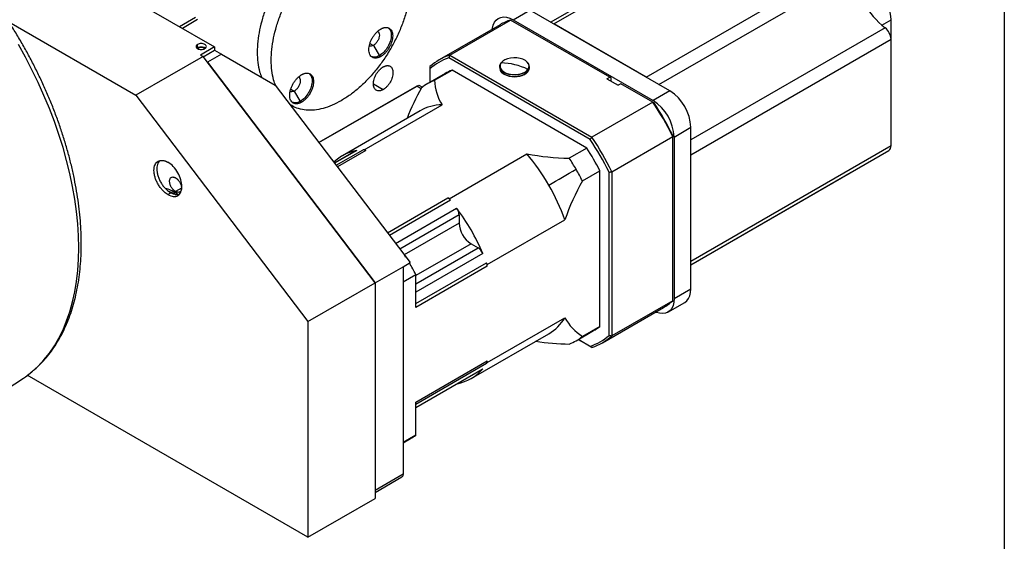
# Model space of a CAD drawing. Header units: millimetres. Extents: x 4624 to 7637, y -669 to 1387.
# Tile 60 of 84: x 7122 to 7619, y -253 to 11. Entities that reach past the tile are written whole.
import ezdxf

# ---------------------------------------------------------------- set-up
doc = ezdxf.new("R2010")
doc.units = ezdxf.units.MM

msp = doc.modelspace()

# ---------------------------------------------------------------- linework, layer by layer
at = {"lineweight": 30}
msp.add_line((7618.948, 1387.331), (7618.948, -668.964), dxfattribs=at)
at = {"color": 7, "linetype": 'Continuous', "lineweight": 25}
for p, q in [((7039.639, 100.925), (7219.951, -3.167)), ((7455.312, 47.106), (7389.853, 9.317)), ((7391.317, 8.472), (7455.312, 45.415)), ((7437.969, -18.46), (7539.085, 39.913)), ((7444.453, -22.203), (7542.579, 34.444)), ((7370.802, 10.518), (7379.288, 15.416)), ((7449.998, -25.404), (7379.288, 15.416)), ((7210.405, 11.727), (7202.278, 7.035)), ((7211.405, 10.671), (7203.692, 6.219)), ((7338.766, -7.319), (7369.525, 10.438)), ((7419.593, -18.465), (7369.525, 10.438)), ((7370.802, 10.518), (7441.513, -30.303)), ((7557.059, 7.821), (7561.721, 10.512)), ((7561.721, 0.707), (7561.721, 10.512)), ((7116.097, 9.434), (7180.265, -27.609)), ((7364.204, 8.073), (7333.445, -9.684)), ((7437.969, -18.46), (7391.317, 8.472)), ((7558.731, 6.467), (7460.605, -50.181)), ((7460.605, -57.666), (7561.721, 0.707)), ((7561.721, -53.166), (7561.721, 0.707)), ((7211.112, -3.78), (7211.395, -3.535)), ((7211.395, -3.535), (7211.395, -1.902)), ((7211.749, -3.739), (7211.411, -4.031)), ((7211.749, -3.739), (7211.749, -4.161)), ((7219.951, -3.167), (7212.88, -7.249)), ((7214.26, -8.086), (7219.951, -4.801)), ((7219.951, -3.167), (7219.951, -4.801)), ((7219.951, -4.801), (7223.487, -6.842)), ((7298.49, -1.375), (7300.232, -2.38)), ((7300.232, -2.38), (7303.237, -7.585)), ((7214.206, -8.015), (7180.265, -27.609)), ((7212.88, -7.249), (7214.206, -8.015)), ((7301.062, -122.345), (7214.206, -8.015)), ((7223.487, -6.842), (7216.415, -10.924)), ((7223.487, -6.842), (7250.666, -22.534)), ((7303.944, -7.993), (7303.237, -7.585)), ((7409.665, -49.881), (7338.303, -8.684)), ((7338.766, -7.319), (7410.617, -48.797)), ((7216.415, -10.924), (7301.062, -122.345)), ((7328.729, -13.114), (7328.729, -14.213)), ((7328.729, -14.213), (7328.729, -21.066)), ((7364.009, -13.038), (7364.009, -13.811)), ((7364.583, -11.378), (7364.769, -11.14)), ((7378.257, -14.27), (7378.089, -14.538)), ((7378.436, -15.472), (7378.436, -14.699)), ((7379.009, -13.811), (7379.009, -13.038)), ((7336.487, -16.587), (7327.649, -21.69)), ((7331.096, -20.036), (7339.935, -14.934)), ((7408.034, -54.246), (7339.935, -14.934)), ((7418.178, -19.281), (7419.593, -18.465)), ((7418.178, -19.281), (7423.835, -22.547)), ((7420.3, -18.873), (7419.593, -18.465)), ((7420.3, -20.506), (7420.3, -18.873)), ((7250.666, -22.534), (7318.739, -112.14)), ((7258.49, -24.466), (7260.232, -25.472)), ((7272.691, -51.526), (7323.128, -22.409)), ((7322.128, -22.987), (7272.691, -51.526)), ((7300.208, -21.842), (7305.157, -24.7)), ((7324.327, -24.26), (7322.125, -22.988)), ((7322.128, -22.987), (7323.128, -22.409)), ((7324.279, -24.229), (7322.128, -22.987)), ((7323.128, -22.409), (7324.984, -23.481)), ((7425.25, -21.731), (7423.835, -22.547)), ((7441.376, -31.04), (7425.25, -21.731)), ((7180.265, -27.609), (7267.121, -141.939)), ((7260.232, -25.472), (7263.237, -30.677)), ((7449.998, -25.404), (7441.513, -30.303)), ((7258.097, -32.316), (7258.946, -32.806)), ((7263.944, -31.085), (7263.237, -30.677)), ((7295.629, -55.077), (7334.874, -32.422)), ((7441.376, -31.04), (7410.617, -48.797)), ((7323.809, -35.453), (7284.565, -58.108)), ((7452.12, -48.674), (7460.605, -43.776)), ((7460.605, -125.43), (7460.605, -43.776)), ((7420.653, -66.181), (7451.413, -48.424)), ((7451.413, -48.424), (7451.413, -47.89)), ((7451.413, -131.394), (7451.413, -48.424)), ((7452.12, -48.674), (7452.12, -130.328)), ((7408.034, -54.246), (7399.195, -59.349)), ((7561.721, -53.166), (7460.605, -111.539)), ((7291.401, -55.632), (7280.564, -61.888)), ((7291.85, -55.47), (7280.615, -61.955)), ((7281.377, -62.959), (7294.982, -55.105)), ((7296.341, -55.488), (7281.994, -63.771)), ((7296.341, -55.488), (7295.629, -55.077)), ((7338.495, -79.823), (7377.74, -57.168)), ((7460.605, -113.23), (7560.685, -55.455)), ((7460.605, -111.539), (7460.605, -57.666)), ((7405.804, -70.796), (7414.643, -65.694)), ((7414.643, -144.332), (7414.643, -65.694)), ((7419.239, -148.869), (7419.239, -66.463)), ((7420.653, -66.181), (7420.653, -149.151)), ((7460.605, -113.234), (7541.585, -66.485)), ((7541.585, -66.485), (7541.672, -66.431)), ((7203.247, -74.482), (7200.242, -76.216)), ((7196.052, -75.623), (7199.535, -77.237)), ((7196.41, -77.756), (7197.824, -76.94)), ((7199.535, -77.237), (7199.322, -77.606)), ((7200.242, -76.829), (7199.535, -77.237)), ((7199.535, -77.237), (7200.435, -77.859)), ((7201.815, -77.915), (7200.242, -76.829)), ((7307.262, -97.032), (7337.784, -79.413)), ((7338.495, -79.823), (7337.784, -79.413)), ((7339.142, -80.599), (7308.303, -98.402)), ((7311.36, -102.426), (7342.275, -84.58)), ((7343.552, -88.048), (7313.581, -105.35)), ((7343.552, -88.048), (7343.552, -92.164)), ((7343.552, -92.164), (7315.755, -108.211)), ((7357.721, -113.123), (7396.965, -90.468)), ((7349.562, -102.574), (7321.658, -118.683)), ((7349.562, -102.574), (7353.127, -104.632)), ((7316.141, -108.555), (7315.919, -108.427)), ((7316.141, -108.555), (7316.054, -108.605)), ((7316.677, -109.408), (7316.141, -108.555)), ((7321.658, -122.798), (7353.127, -104.632)), ((7355.492, -107.472), (7321.658, -127.003)), ((7301.062, -122.345), (7315.204, -114.181)), ((7315.204, -114.181), (7318.739, -112.14)), ((7315.204, -114.181), (7315.204, -219.016)), ((7321.658, -132.793), (7357.373, -112.175)), ((7357.721, -113.945), (7321.658, -134.763)), ((7357.721, -113.945), (7357.721, -113.123)), ((7315.204, -121.839), (7321.658, -118.112)), ((7321.658, -134.763), (7321.658, -118.112)), ((7267.121, -141.939), (7301.062, -122.345)), ((7301.062, -122.345), (7301.062, -231.262)), ((7301.062, -122.345), (7301.062, -227.18)), ((7452.12, -130.328), (7460.605, -125.43)), ((7451.413, -131.394), (7420.653, -149.151)), ((7449.012, -137.196), (7457.498, -132.297)), ((7415.938, -152.582), (7446.697, -134.825)), ((7267.121, -141.939), (7267.121, -250.856)), ((7357.721, -162.623), (7396.965, -139.968)), ((7349.56, -170.695), (7388.804, -148.039)), ((7402.643, -151.597), (7411.481, -146.495)), ((7414.643, -144.332), (7405.804, -149.435)), ((7403.728, -150.971), (7409.665, -154.398)), ((7410.617, -154.947), (7403.728, -150.971)), ((7321.658, -182.62), (7357.721, -161.802)), ((7357.373, -163.17), (7321.658, -183.787)), ((7357.721, -162.623), (7357.721, -161.802)), ((7267.121, -250.856), (7125.366, -169.023)), ((7321.658, -185.233), (7355.492, -165.701)), ((7321.658, -185.329), (7355.127, -166.008)), ((7085.33, -195.615), (7123.394, -170.418)), ((7321.658, -185.331), (7342.723, -173.171)), ((7342.786, -173.133), (7342.723, -173.171)), ((7321.658, -199.271), (7321.658, -182.62)), ((7321.658, -199.271), (7315.204, -202.997)), ((7315.204, -203.229), (7318.997, -201.04)), ((7315.204, -219.016), (7301.062, -227.18)), ((7301.062, -228.194), (7314.582, -220.389)), ((7267.121, -250.856), (7301.062, -231.262))]:
    msp.add_line(p, q, dxfattribs=at)
at = {"color": 7, "linetype": 'Continuous', "lineweight": 25, "flags": 128}
for points in [[(7360.271, 5.802), (7360.326, 6.233), (7360.715, 7.878), (7361.352, 9.286), (7362.221, 10.422), (7363.302, 11.26), (7364.568, 11.777), (7365.987, 11.962), (7367.525, 11.81), (7369.143, 11.325), (7370.802, 10.518)], [(7151.331, -104.602), (7151.205, -98.632), (7150.829, -92.531), (7150.204, -86.315), (7149.33, -79.998), (7148.211, -73.595), (7146.848, -67.123), (7145.246, -60.596), (7143.407, -54.03), (7141.337, -47.441), (7139.04, -40.845), (7136.521, -34.258), (7133.788, -27.696), (7130.846, -21.174), (7127.703, -14.709), (7124.366, -8.315), (7120.843, -2.008)], [(7338.766, -7.319), (7338.708, -7.489), (7338.65, -7.66), (7338.592, -7.831), (7338.535, -8.001), (7338.477, -8.172), (7338.419, -8.343), (7338.361, -8.514), (7338.303, -8.684)], [(7378.299, -14.508), (7378.756, -13.595), (7378.85, -12.646), (7378.575, -11.709), (7377.947, -10.831), (7376.995, -10.056), (7375.769, -9.422), (7374.329, -8.961), (7372.747, -8.697), (7371.104, -8.643), (7369.481, -8.802), (7367.959, -9.164), (7366.616, -9.714), (7365.518, -10.422), (7364.72, -11.253)], [(7364.009, -13.811), (7364.021, -14.05), (7364.301, -15.006), (7364.942, -15.902), (7365.913, -16.694), (7367.164, -17.34), (7368.633, -17.81), (7370.246, -18.079), (7371.923, -18.134), (7373.579, -17.973), (7375.131, -17.603), (7376.502, -17.042), (7377.622, -16.32), (7378.436, -15.472)], [(7378.436, -14.699), (7377.622, -15.547), (7376.502, -16.269), (7375.131, -16.83), (7373.579, -17.2), (7371.923, -17.361), (7370.246, -17.306), (7368.633, -17.037), (7367.164, -16.567), (7365.913, -15.921), (7364.942, -15.129), (7364.301, -14.233), (7364.021, -13.277), (7364.117, -12.309), (7364.583, -11.378)], [(7364.72, -11.253), (7364.263, -12.166), (7364.169, -13.115), (7364.444, -14.052), (7365.072, -14.93), (7366.024, -15.706), (7367.25, -16.34), (7368.69, -16.8), (7370.272, -17.064), (7371.915, -17.118), (7373.538, -16.96), (7375.06, -16.597), (7376.403, -16.048), (7377.501, -15.34), (7378.299, -14.508)], [(7378.436, -15.472), (7378.902, -14.54), (7379.009, -13.811)], [(7366.277, -16.995), (7365.244, -16.248), (7364.542, -15.413)], [(7378.303, -15.668), (7377.775, -16.248), (7376.742, -16.995), (7375.446, -17.592), (7373.954, -18.007), (7372.338, -18.22), (7370.681, -18.22), (7369.065, -18.007), (7367.572, -17.592), (7366.277, -16.995)], [(7441.376, -31.04), (7441.434, -31.074), (7441.492, -31.107), (7441.55, -31.14), (7441.607, -31.174), (7441.665, -31.207), (7441.723, -31.241), (7441.781, -31.274), (7441.839, -31.307)], [(7410.617, -48.797), (7410.498, -48.932), (7410.379, -49.068), (7410.26, -49.203), (7410.141, -49.339), (7410.022, -49.474), (7409.903, -49.61), (7409.784, -49.745), (7409.665, -49.881)], [(7291.401, -55.632), (7291.569, -55.55), (7291.85, -55.47)], [(7388.807, -72.978), (7390.526, -71.986), (7392.249, -70.991), (7393.977, -69.993), (7395.708, -68.994), (7397.441, -67.993), (7399.176, -66.992), (7400.911, -65.99), (7402.646, -64.988)], [(7419.239, -66.463), (7419.416, -66.428), (7419.593, -66.392), (7419.769, -66.357), (7419.946, -66.322), (7420.123, -66.287), (7420.3, -66.251), (7420.477, -66.216), (7420.653, -66.181)], [(7126.813, -167.938), (7127.703, -167.217), (7130.846, -164.38), (7133.788, -161.255), (7136.521, -157.848), (7139.04, -154.169), (7141.337, -150.225), (7143.407, -146.027), (7145.246, -141.584), (7146.848, -136.907), (7148.211, -132.008), (7149.33, -126.898), (7150.204, -121.589), (7150.829, -116.095), (7151.205, -110.428), (7151.331, -104.602)], [(7457.498, -132.297), (7457.498, -132.297), (7458.579, -131.46), (7459.449, -130.323), (7460.086, -128.915), (7460.474, -127.27), (7460.605, -125.43)], [(7452.12, -130.328), (7451.989, -132.169), (7451.601, -133.813), (7450.964, -135.221), (7450.094, -136.358), (7449.013, -137.195), (7447.747, -137.713), (7446.328, -137.898), (7444.791, -137.746), (7443.172, -137.26), (7442.77, -137.092)], [(7419.239, -148.869), (7419.416, -148.904), (7419.593, -148.94), (7419.769, -148.975), (7419.946, -149.01), (7420.123, -149.046), (7420.3, -149.081), (7420.477, -149.116), (7420.653, -149.151)], [(7409.665, -154.398), (7409.784, -154.467), (7409.903, -154.535), (7410.022, -154.604), (7410.141, -154.673), (7410.26, -154.741), (7410.379, -154.81), (7410.498, -154.879), (7410.617, -154.947)], [(7123.394, -170.418), (7124.366, -169.758), (7126.813, -167.938)], [(7355.492, -165.701), (7355.282, -165.903), (7355.127, -166.008)]]:
    msp.add_lwpolyline(points, dxfattribs=at)
at = {"color": 7, "linetype": 'Continuous', "lineweight": 25}
for centre, radius, start, end in [((7531.136, 9.184), 30.614, 2.48713, 57.51287), ((7585.929, 40.821), 43.817, 188.36818, 231.63182), ((7378.122, -16.07), 27.868, 107.9677, 119.96234), ((7553.919, 0.313), 7.812, 2.89066, 51.97687), ((7347.314, -33.709), 27.741, 107.94751, 132.06325), ((7346.931, -34.678), 27.388, 108.36134, 131.64941), ((7364.709, -11.379), 0.126, 84.99853, 179.60862), ((7364.156, -43.554), 32.306, 64.03815, 88.99952), ((7376.033, -13.015), 2.934, 324.97696, 54.40788), ((7378.209, -14.717), 0.227, 4.61233, 66.8713), ((7349.069, -38.394), 25.176, 111.2741, 119.98398), ((7371.514, -7.077), 11.143, 241.96687, 297.48012), ((7426.538, -81.588), 117.251, 150.50096, 158.84622), ((7340.206, -43.442), 25.116, 111.26643, 128.74432), ((7356.555, -19.04), 25.478, 182.23954, 211.68312), ((7437.741, -44.729), 22.884, 2.38686, 57.61314), ((7335.334, -55.812), 23.394, 91.12664, 119.51278), ((7323.315, -110.792), 142.474, 25.96041, 34.03959), ((7429.256, -49.627), 22.884, 2.38686, 57.61314), ((7324.993, -109.823), 140.775, 26.10035, 33.89965), ((7292.556, -128.549), 142.474, 25.96041, 34.03959), ((7299.161, -124.736), 129.7, 27.07916, 32.92084), ((7292.82, -128.396), 140.775, 26.10035, 33.89965), ((7559.227, -53.416), 2.507, 305.57647, 5.73571), ((7295.627, -77.245), 22.1, 99.84096, 134.24221), ((7296.485, -82.345), 27.281, 91.79826, 93.15865), ((7295.011, -57.606), 2.501, 57.86909, 90.66112), ((7400.125, 56.434), 115.787, 258.85266, 269.53986), ((7293.845, -127.672), 109.586, 29.94017, 40.04329), ((7290.412, -129.782), 129.594, 29.9985, 32.92172), ((7290.414, -129.789), 129.596, 27.0783, 30.0015), ((7293.955, -127.873), 109.592, 19.95696, 30.05974), ((7506.527, -127.875), 115.772, 150.46027, 161.14897), ((7335.128, -83.826), 5.151, 38.80208, 58.967), ((7259.478, -146.447), 103.356, 39.576, 40.13577), ((7252.86, -151.465), 111.663, 23.20242, 36.79758), ((7337.479, -88.315), 6.079, 2.51593, 37.91017), ((7356.601, -91.57), 13.063, 182.60548, 237.39452), ((7349.86, -109.757), 6.078, 22.08901, 57.48551), ((7205.137, -179.015), 131.477, 27.59492, 30.48581), ((7260.506, -148.247), 103.366, 19.86457, 20.4243), ((7352.57, -114.038), 5.152, 1.03528, 21.19788), ((7432.762, -110.715), 27.848, 300.02787, 312.04735), ((7377.008, -127.95), 23.296, 300.42048, 328.94478), ((7419.402, -127.878), 25.487, 208.31727, 237.75543), ((7401.038, -128.404), 27.388, 288.36134, 311.64941), ((7402.069, -128.557), 27.741, 287.94751, 312.06325), ((7398.902, -124.713), 25.153, 300.00651, 308.74071), ((7400.183, -36.443), 116.812, 261.13674, 269.51543), ((7390.085, -129.845), 25.116, 291.26643, 308.74432), ((7355.221, -161.895), 2.501, 329.34713, 2.13314), ((7334.527, -148.248), 27.287, 326.84991, 328.21009), ((7338.47, -151.482), 22.179, 280.52312, 320.12463), ((7306.271, -179.001), 25.449, 300.00385, 307.20353)]:
    msp.add_arc(centre, radius, start, end, dxfattribs=at)
for points, knots in [([(7127.021, -167.743), (7127.702, -167.206), (7129.457, -165.823), (7132.082, -163.301), (7134.912, -160.219), (7137.547, -156.876), (7139.989, -153.293), (7142.23, -149.473), (7144.266, -145.423), (7146.09, -141.152), (7147.698, -136.669), (7149.086, -131.985), (7150.249, -127.111), (7151.186, -122.058), (7151.895, -116.838), (7152.374, -111.464), (7152.588, -106.719), (7152.635, -102.771), (7152.592, -98.774), (7152.393, -93.907), (7151.929, -88.03), (7151.238, -82.063), (7150.323, -76.018), (7149.186, -69.908), (7147.83, -63.747), (7146.259, -57.547), (7144.476, -51.321), (7142.485, -45.083), (7140.292, -38.844), (7137.9, -32.619), (7135.315, -26.42), (7132.542, -20.261), (7129.589, -14.153), (7126.46, -8.11), (7123.163, -2.145), (7119.704, 3.73), (7116.092, 9.502), (7112.332, 15.159), (7108.434, 20.69), (7104.406, 26.082), (7100.255, 31.325), (7095.99, 36.406), (7091.621, 41.316), (7087.155, 46.043), (7082.602, 50.578), (7077.972, 54.911), (7073.273, 59.031), (7068.515, 62.931), (7063.708, 66.602), (7058.862, 70.035), (7053.985, 73.222), (7049.088, 76.156), (7044.181, 78.829), (7039.274, 81.236), (7034.378, 83.37), (7029.503, 85.225), (7024.66, 86.795), (7019.86, 88.077), (7015.114, 89.067), (7010.434, 89.761), (7005.833, 90.157), (7001.32, 90.256), (6996.909, 90.056), (6992.611, 89.56), (6988.436, 88.769), (6984.39, 87.694), (6980.499, 86.309), (6977.718, 85.154), (6976.284, 84.376), (6976.047, 84.248)], [0, 0, 0, 0, 0.009526, 0.02451962, 0.03954991, 0.0546288, 0.06976418, 0.08495965, 0.10021481, 0.11552586, 0.13088662, 0.14628945, 0.16172618, 0.17718884, 0.19267018, 0.2081639, 0.22366481, 0.23266251, 0.2408511, 0.25635468, 0.27185434, 0.28734949, 0.3028393, 0.31832335, 0.3338015, 0.34927388, 0.36474075, 0.38020251, 0.39565966, 0.41111274, 0.42656234, 0.44200909, 0.45745364, 0.47289663, 0.48833872, 0.5037806, 0.51922285, 0.534666, 0.55011072, 0.5655577, 0.5810076, 0.59646108, 0.61191882, 0.62738143, 0.64284952, 0.65832364, 0.67380425, 0.68929174, 0.70478632, 0.72028801, 0.73579653, 0.75131127, 0.7668311, 0.78235432, 0.79787784, 0.81339754, 0.82890864, 0.84440517, 0.85988, 0.87532505, 0.89073166, 0.9060912, 0.92139602, 0.93664043, 0.95182176, 0.96694129, 0.98200469, 0.99702204, 1, 1, 1, 1]), ([(7276.873, 55.406), (7275.33, 54.448), (7272.245, 52.532), (7267.696, 48.821), (7263.305, 44.575), (7259.145, 39.802), (7255.289, 34.601), (7251.802, 29.057), (7248.744, 23.265), (7246.167, 17.324), (7244.116, 11.337), (7242.625, 5.404), (7241.721, -0.37), (7241.413, -5.894), (7241.734, -11.045), (7242.482, -15.316), (7243.366, -17.604), (7243.721, -18.524)], [0, 0, 0, 0, 0.06815719, 0.13631438, 0.20447157, 0.27262876, 0.34078595, 0.40894314, 0.47710033, 0.54525752, 0.6134147, 0.68157189, 0.74972908, 0.81788627, 0.88604346, 0.95420065, 1, 1, 1, 1]), ([(7250.855, -22.782), (7250.476, -21.806), (7249.568, -19.461), (7248.804, -15.128), (7248.484, -9.975), (7248.792, -4.452), (7249.696, 1.322), (7251.187, 7.255), (7253.238, 13.242), (7255.815, 19.183), (7258.873, 24.975), (7262.36, 30.519), (7266.216, 35.72), (7270.376, 40.493), (7274.767, 44.739), (7279.316, 48.45), (7282.402, 50.366), (7283.944, 51.324)], [0, 0, 0, 0, 0.04850947, 0.11647308, 0.18443669, 0.2524003, 0.32036391, 0.38832752, 0.45629113, 0.52425473, 0.59221834, 0.66018195, 0.72814556, 0.79610917, 0.86407278, 0.93203639, 1, 1, 1, 1]), ([(7316.39, 45.363), (7316.463, 45.235), (7317.227, 43.913), (7318.157, 40.826), (7319.107, 36.145), (7319.398, 30.962), (7319.098, 25.447), (7318.192, 19.671), (7316.702, 13.739), (7314.65, 7.751), (7312.074, 1.81), (7309.016, -3.981), (7305.529, -9.526), (7301.672, -14.727), (7297.513, -19.5), (7293.121, -23.746), (7288.572, -27.456), (7285.487, -29.372), (7283.944, -30.33)], [0, 0, 0, 0, 0.00707596, 0.0732709, 0.13946583, 0.20566077, 0.2718557, 0.33805064, 0.40424558, 0.47044051, 0.53663545, 0.60283038, 0.66902532, 0.73522026, 0.80141519, 0.86761013, 0.93380506, 1, 1, 1, 1]), ([(7303.944, -7.993), (7303.879, -8.031), (7303.747, -8.105), (7303.551, -8.207), (7303.355, -8.301), (7303.16, -8.388), (7302.965, -8.467), (7302.643, -8.586), (7302.197, -8.714), (7301.641, -8.805), (7301.106, -8.822), (7300.431, -8.745), (7299.667, -8.462), (7298.915, -7.837), (7298.355, -6.952), (7298.011, -5.841), (7297.895, -4.545), (7298.011, -3.115), (7298.355, -1.606), (7298.915, -0.076), (7299.667, 1.417), (7300.431, 2.583), (7301.106, 3.44), (7301.64, 4.039), (7302.196, 4.591), (7302.706, 5.032), (7303.159, 5.38), (7303.551, 5.652), (7303.813, 5.809), (7303.944, 5.888)], [0, 0, 0, 0, 0.0104379, 0.0208569, 0.0312682, 0.0416829, 0.0521122, 0.0625672, 0.0938089, 0.1251123, 0.1563539, 0.1876573, 0.2501266, 0.312596, 0.3750653, 0.4375347, 0.500004, 0.5624733, 0.6249427, 0.687412, 0.7498814, 0.8123507, 0.8435924, 0.8748958, 0.9061375, 0.9374408, 0.9582952, 0.9791183, 1, 1, 1, 1]), ([(7307.77, 6.391), (7308.15, 6.047), (7309.016, 5.263), (7309.39, 2.895), (7308.938, -0.079), (7307.597, -3.151), (7305.597, -5.91), (7304.024, -7.027), (7303.237, -7.585)], [0, 0, 0, 0, 0.13535544, 0.30828436, 0.48121327, 0.65414218, 0.82707109, 1, 1, 1, 1]), ([(7303.944, 5.888), (7304.01, 5.925), (7304.141, 5.999), (7304.337, 6.101), (7304.533, 6.196), (7304.728, 6.282), (7304.923, 6.361), (7305.246, 6.48), (7305.692, 6.609), (7306.248, 6.7), (7306.782, 6.716), (7307.457, 6.639), (7308.222, 6.356), (7308.974, 5.732), (7309.533, 4.847), (7309.877, 3.735), (7309.993, 2.439), (7309.877, 1.009), (7309.533, -0.5), (7308.974, -2.03), (7308.222, -3.523), (7307.457, -4.688), (7306.782, -5.545), (7306.248, -6.145), (7305.692, -6.696), (7305.182, -7.138), (7304.729, -7.485), (7304.338, -7.758), (7304.075, -7.915), (7303.944, -7.993)], [0, 0, 0, 0, 0.0104379, 0.0208569, 0.0312682, 0.0416829, 0.0521122, 0.0625672, 0.0938089, 0.1251123, 0.1563539, 0.1876573, 0.2501266, 0.312596, 0.3750653, 0.4375347, 0.500004, 0.5624733, 0.6249427, 0.687412, 0.7498814, 0.8123507, 0.8435924, 0.8748958, 0.9061375, 0.9374408, 0.9582952, 0.9791183, 1, 1, 1, 1]), ([(7302.357, 4.771), (7302.357, 4.771), (7302.682, 4.708), (7303.059, 4.052), (7303.321, 2.883), (7303.079, 1.367), (7302.413, -0.162), (7301.412, -1.543), (7300.625, -2.101), (7300.232, -2.38)], [0, 0, 0, 0, 0.000034, 0.166695, 0.333356, 0.500017, 0.666678, 0.833339, 1, 1, 1, 1]), ([(7211.395, -1.902), (7211.154, -2.041), (7210.962, -2.207), (7210.701, -2.57), (7210.633, -2.767), (7210.633, -3.16), (7210.701, -3.356), (7210.962, -3.719), (7211.154, -3.886), (7211.636, -4.164), (7211.924, -4.275), (7212.553, -4.425), (7212.893, -4.464), (7213.574, -4.464), (7213.914, -4.425), (7214.543, -4.275), (7214.831, -4.164), (7215.072, -4.025)], [0, 0, 0, 0, 0.125, 0.125, 0.25, 0.25, 0.375, 0.375, 0.5, 0.5, 0.625, 0.625, 0.75, 0.75, 0.875, 0.875, 1, 1, 1, 1]), ([(7215.072, -4.025), (7215.313, -3.886), (7215.505, -3.719), (7215.766, -3.356), (7215.833, -3.16), (7215.833, -2.767), (7215.766, -2.57), (7215.505, -2.207), (7215.313, -2.041), (7214.831, -1.763), (7214.543, -1.652), (7213.914, -1.501), (7213.574, -1.462), (7212.893, -1.462), (7212.553, -1.501), (7211.924, -1.652), (7211.636, -1.763), (7211.395, -1.902)], [0, 0, 0, 0, 0.125, 0.125, 0.25, 0.25, 0.375, 0.375, 0.5, 0.5, 0.625, 0.625, 0.75, 0.75, 0.875, 0.875, 1, 1, 1, 1]), ([(7211.395, -3.535), (7211.663, -3.412), (7212.199, -3.166), (7213.24, -3.057), (7214.243, -3.177), (7215.008, -3.44), (7215.268, -3.695), (7215.355, -3.78)], [0, 0, 0, 0, 0.2220886, 0.4441772, 0.6662658, 0.8883544, 1, 1, 1, 1]), ([(7215.091, -4.061), (7214.98, -3.948), (7214.733, -3.695), (7214.052, -3.448), (7213.238, -3.354), (7212.398, -3.441), (7211.965, -3.64), (7211.749, -3.739)], [0, 0, 0, 0, 0.1699643, 0.3774732, 0.5849821, 0.7924911, 1, 1, 1, 1]), ([(7300.232, -2.38), (7299.834, -2.562), (7299.038, -2.927), (7298.417, -2.703), (7298.107, -2.59)], [0, 0, 0, 0, 0.5000511, 1, 1, 1, 1]), ([(7303.237, -7.585), (7302.438, -7.962), (7301.013, -8.633), (7299.9, -8.255), (7299.411, -8.088)], [0, 0, 0, 0, 0.5609955, 1, 1, 1, 1]), ([(7305.157, -24.7), (7305.093, -24.736), (7304.963, -24.809), (7304.769, -24.908), (7304.576, -24.997), (7304.383, -25.078), (7304.096, -25.184), (7303.718, -25.293), (7303.261, -25.368), (7302.82, -25.382), (7302.265, -25.318), (7301.635, -25.085), (7301.015, -24.571), (7300.555, -23.842), (7300.271, -22.927), (7300.176, -21.86), (7300.271, -20.682), (7300.555, -19.439), (7301.015, -18.179), (7301.635, -16.95), (7302.264, -15.99), (7302.82, -15.284), (7303.26, -14.79), (7303.718, -14.336), (7304.138, -13.973), (7304.511, -13.686), (7304.833, -13.462), (7305.049, -13.333), (7305.157, -13.268)], [0, 0, 0, 0, 0.0125205, 0.0250181, 0.037512, 0.0500215, 0.062566, 0.0938011, 0.1251111, 0.1563463, 0.1876563, 0.2501257, 0.3125951, 0.3750645, 0.4375339, 0.5000034, 0.5624728, 0.6249422, 0.6874116, 0.749881, 0.8123504, 0.8435856, 0.8748956, 0.9061307, 0.9374407, 0.9582922, 0.9791153, 1, 1, 1, 1]), ([(7305.157, -13.268), (7305.222, -13.231), (7305.352, -13.158), (7305.546, -13.06), (7305.739, -12.97), (7305.932, -12.89), (7306.219, -12.783), (7306.596, -12.674), (7307.054, -12.599), (7307.494, -12.586), (7308.05, -12.649), (7308.68, -12.883), (7309.299, -13.397), (7309.76, -14.125), (7310.043, -15.041), (7310.139, -16.108), (7310.043, -17.285), (7309.76, -18.528), (7309.299, -19.789), (7308.68, -21.018), (7308.05, -21.978), (7307.495, -22.683), (7307.055, -23.177), (7306.597, -23.631), (7306.177, -23.995), (7305.804, -24.281), (7305.482, -24.505), (7305.266, -24.635), (7305.157, -24.7)], [0, 0, 0, 0, 0.0125205, 0.0250181, 0.037512, 0.0500215, 0.062566, 0.0938011, 0.1251111, 0.1563463, 0.1876563, 0.2501257, 0.3125951, 0.3750645, 0.4375339, 0.5000034, 0.5624728, 0.6249422, 0.6874116, 0.749881, 0.8123504, 0.8435856, 0.8748956, 0.9061307, 0.9374407, 0.9582922, 0.9791153, 1, 1, 1, 1]), ([(7263.944, -31.085), (7263.879, -31.122), (7263.747, -31.196), (7263.551, -31.298), (7263.355, -31.393), (7263.16, -31.48), (7262.965, -31.559), (7262.643, -31.677), (7262.197, -31.806), (7261.641, -31.897), (7261.106, -31.914), (7260.431, -31.836), (7259.667, -31.553), (7258.915, -30.929), (7258.355, -30.044), (7258.011, -28.932), (7257.895, -27.636), (7258.011, -26.207), (7258.355, -24.697), (7258.915, -23.167), (7259.667, -21.674), (7260.431, -20.509), (7261.106, -19.652), (7261.64, -19.052), (7262.196, -18.501), (7262.706, -18.059), (7263.159, -17.712), (7263.551, -17.439), (7263.813, -17.282), (7263.944, -17.204)], [0, 0, 0, 0, 0.0104379, 0.0208569, 0.0312682, 0.0416829, 0.0521122, 0.0625672, 0.0938089, 0.1251123, 0.1563539, 0.1876573, 0.2501266, 0.312596, 0.3750653, 0.4375347, 0.500004, 0.5624733, 0.6249427, 0.687412, 0.7498814, 0.8123507, 0.8435924, 0.8748958, 0.9061375, 0.9374408, 0.9582952, 0.9791183, 1, 1, 1, 1]), ([(7262.357, -18.321), (7262.357, -18.321), (7262.682, -18.384), (7263.059, -19.04), (7263.321, -20.209), (7263.079, -21.724), (7262.413, -23.253), (7261.412, -24.634), (7260.625, -25.192), (7260.232, -25.472)], [0, 0, 0, 0, 0.000034, 0.166695, 0.333356, 0.500017, 0.666678, 0.833339, 1, 1, 1, 1]), ([(7267.77, -16.701), (7268.15, -17.045), (7269.016, -17.829), (7269.39, -20.196), (7268.938, -23.17), (7267.597, -26.243), (7265.597, -29.001), (7264.024, -30.118), (7263.237, -30.677)], [0, 0, 0, 0, 0.13535544, 0.30828436, 0.48121327, 0.65414218, 0.82707109, 1, 1, 1, 1]), ([(7263.944, -17.204), (7264.01, -17.167), (7264.141, -17.092), (7264.337, -16.99), (7264.533, -16.896), (7264.728, -16.809), (7264.923, -16.73), (7265.246, -16.612), (7265.692, -16.483), (7266.248, -16.392), (7266.782, -16.375), (7267.457, -16.453), (7268.222, -16.736), (7268.974, -17.36), (7269.533, -18.245), (7269.877, -19.357), (7269.993, -20.652), (7269.877, -22.082), (7269.533, -23.591), (7268.974, -25.122), (7268.222, -26.614), (7267.457, -27.78), (7266.782, -28.637), (7266.248, -29.237), (7265.692, -29.788), (7265.182, -30.229), (7264.729, -30.577), (7264.338, -30.849), (7264.075, -31.006), (7263.944, -31.085)], [0, 0, 0, 0, 0.0104379, 0.0208569, 0.0312682, 0.0416829, 0.0521122, 0.0625672, 0.0938089, 0.1251123, 0.1563539, 0.1876573, 0.2501266, 0.312596, 0.3750653, 0.4375347, 0.500004, 0.5624733, 0.6249427, 0.687412, 0.7498814, 0.8123507, 0.8435924, 0.8748958, 0.9061375, 0.9374408, 0.9582952, 0.9791183, 1, 1, 1, 1]), ([(7260.232, -25.472), (7259.834, -25.654), (7259.038, -26.019), (7258.417, -25.794), (7258.107, -25.682)], [0, 0, 0, 0, 0.5000511, 1, 1, 1, 1]), ([(7283.944, -30.33), (7282.402, -31.153), (7279.316, -32.8), (7274.767, -34.342), (7270.377, -35.164), (7266.211, -35.204), (7262.379, -34.417), (7259.57, -33.337), (7258.215, -32.28), (7257.859, -32.003)], [0, 0, 0, 0, 0.1573384, 0.3146768, 0.4720152, 0.6293536, 0.786692, 0.9440305, 1, 1, 1, 1]), ([(7263.237, -30.677), (7262.438, -31.053), (7261.013, -31.725), (7259.9, -31.346), (7259.411, -31.18)], [0, 0, 0, 0, 0.5609955, 1, 1, 1, 1]), ([(7196.41, -77.756), (7196.333, -77.711), (7196.178, -77.62), (7195.947, -77.473), (7195.717, -77.318), (7195.487, -77.155), (7195.258, -76.984), (7194.879, -76.685), (7194.354, -76.23), (7193.7, -75.582), (7193.071, -74.876), (7192.277, -73.868), (7191.378, -72.497), (7190.493, -70.741), (7189.835, -68.94), (7189.43, -67.165), (7189.293, -65.482), (7189.43, -63.958), (7189.835, -62.65), (7190.493, -61.609), (7191.378, -60.875), (7192.277, -60.542), (7193.071, -60.45), (7193.7, -60.47), (7194.354, -60.577), (7194.916, -60.74), (7195.372, -60.911), (7195.717, -61.061), (7196.063, -61.231), (7196.294, -61.36), (7196.41, -61.425)], [0, 0, 0, 0, 0.010449, 0.0208746, 0.031288, 0.0417004, 0.052123, 0.0625671, 0.0938483, 0.1251119, 0.156393, 0.1876566, 0.2501257, 0.3125947, 0.3750637, 0.4375328, 0.5000018, 0.5624708, 0.6249399, 0.6874089, 0.7498779, 0.812347, 0.8436281, 0.8748917, 0.9061729, 0.9374365, 0.9530995, 0.9687226, 0.9843435, 1, 1, 1, 1]), ([(7192.187, -60.643), (7192.105, -60.707), (7191.722, -61.005), (7191.259, -61.849), (7190.842, -63.138), (7190.708, -64.667), (7190.844, -66.348), (7191.249, -68.124), (7191.907, -69.924), (7192.792, -71.68), (7193.87, -73.326), (7195.101, -74.791), (7196.436, -76.047), (7197.361, -76.642), (7197.824, -76.94)], [0, 0, 0, 0, 0.02445557, 0.11314143, 0.20182728, 0.29051314, 0.379199, 0.46788486, 0.55657071, 0.64525657, 0.73394243, 0.82262829, 0.91131414, 1, 1, 1, 1]), ([(7196.41, -77.756), (7197.336, -78.291), (7198.261, -78.612), (7199.971, -78.781), (7200.755, -78.629), (7202.064, -77.873), (7202.589, -77.27), (7203.297, -75.704), (7203.481, -74.742), (7203.481, -72.604), (7203.297, -71.429), (7202.589, -69.045), (7202.064, -67.837), (7200.755, -65.57), (7199.971, -64.512), (7198.261, -62.706), (7197.336, -61.96), (7196.41, -61.425)], [0, 0, 0, 0, 0.125, 0.125, 0.25, 0.25, 0.375, 0.375, 0.5, 0.5, 0.625, 0.625, 0.75, 0.75, 0.875, 0.875, 1, 1, 1, 1]), ([(7200.242, -76.216), (7200.193, -76.187), (7200.094, -76.128), (7199.946, -76.03), (7199.8, -75.926), (7199.656, -75.813), (7199.512, -75.693), (7199.371, -75.566), (7199.23, -75.431), (7198.955, -75.149), (7198.561, -74.681), (7198.104, -73.981), (7197.727, -73.235), (7197.448, -72.47), (7197.275, -71.715), (7197.218, -71), (7197.275, -70.351), (7197.449, -69.797), (7197.727, -69.353), (7198.104, -69.042), (7198.561, -68.871), (7198.999, -68.855), (7199.369, -68.915), (7199.655, -68.998), (7199.947, -69.115), (7200.144, -69.222), (7200.242, -69.276)], [0, 0, 0, 0, 0.0157814, 0.0314474, 0.0470356, 0.0625841, 0.0781312, 0.0937155, 0.1093749, 0.1251471, 0.1876471, 0.2501045, 0.3126047, 0.375062, 0.4375621, 0.5000194, 0.5625195, 0.6249768, 0.687477, 0.7499343, 0.8124344, 0.8748917, 0.9063295, 0.9374565, 0.9685782, 1, 1, 1, 1]), ([(7200.242, -69.276), (7200.292, -69.305), (7200.391, -69.364), (7200.538, -69.462), (7200.684, -69.567), (7200.829, -69.679), (7200.972, -69.799), (7201.114, -69.926), (7201.254, -70.061), (7201.53, -70.343), (7201.923, -70.812), (7202.381, -71.512), (7202.758, -72.257), (7203.036, -73.023), (7203.21, -73.778), (7203.266, -74.492), (7203.21, -75.141), (7203.036, -75.695), (7202.758, -76.14), (7202.381, -76.45), (7201.923, -76.622), (7201.486, -76.637), (7201.116, -76.577), (7200.83, -76.495), (7200.538, -76.378), (7200.341, -76.27), (7200.242, -76.216)], [0, 0, 0, 0, 0.0157814, 0.0314474, 0.0470356, 0.0625841, 0.0781312, 0.0937155, 0.1093749, 0.1251471, 0.1876471, 0.2501045, 0.3126047, 0.375062, 0.4375621, 0.5000194, 0.5625195, 0.6249768, 0.687477, 0.7499343, 0.8124344, 0.8748917, 0.9063295, 0.9374565, 0.9685782, 1, 1, 1, 1]), ([(7200.242, -76.829), (7198.96, -76.129), (7197.216, -75.176), (7195.571, -74.857), (7195.136, -74.772)], [0, 0, 0, 0, 0.7353168, 1, 1, 1, 1]), ([(7202.047, -77.723), (7201.95, -77.762), (7201.501, -77.945), (7200.54, -77.919), (7199.215, -77.654), (7198.288, -77.178), (7197.824, -76.94)], [0, 0, 0, 0, 0.0838461, 0.3892307, 0.6946154, 1, 1, 1, 1]), ([(7315.204, -219.016), (7315.168, -219.308), (7315.095, -219.893), (7314.812, -220.345), (7314.582, -220.389), (7314.582, -220.389)], [0, 0, 0, 0, 0.4999489, 0.9998979, 1, 1, 1, 1])]:
    msp.add_open_spline(points, degree=3, knots=knots, dxfattribs=at)

doc.saveas('drawing.dxf')
